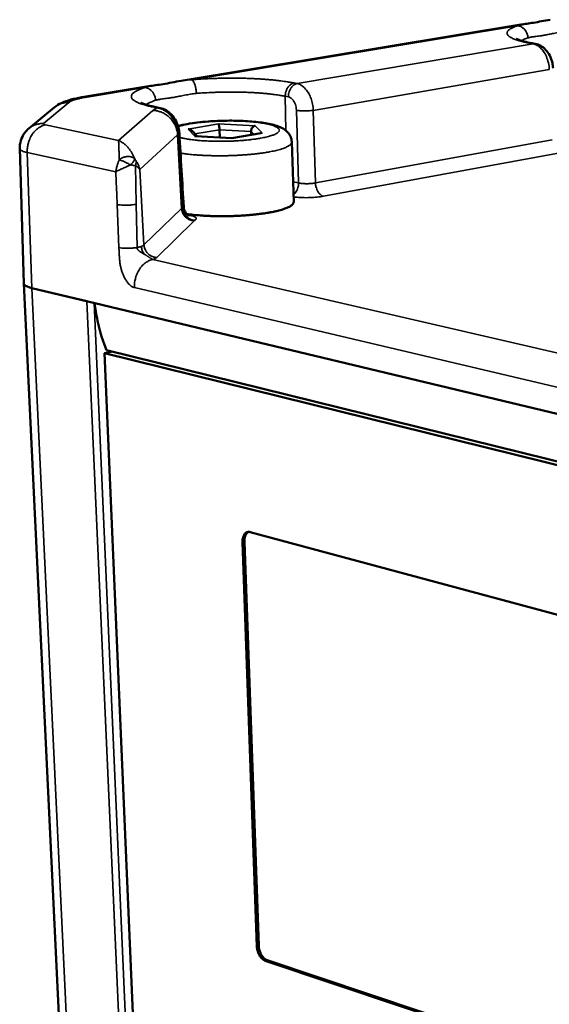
# Model space of a CAD drawing. Header units: millimetres. Extents: x 10 to 634, y 10 to 422.
# Tile 72 of 97: x 460 to 482, y 169 to 210. Entities that reach past the tile are written whole.
import ezdxf

# ---------------------------------------------------------------- set-up
doc = ezdxf.new("R2010")
doc.units = ezdxf.units.MM
doc.header["$LTSCALE"] = 2
doc.layers.add('Visible (ANSI)', color=7, linetype='Continuous', lineweight=50)
doc.layers.add('Visible Narrow (ANSI)', color=7, linetype='Continuous', lineweight=35)

msp = doc.modelspace()

# ---------------------------------------------------------------- linework, layer by layer
at = {"layer": 'Visible (ANSI)'}
for p, q in [((480.735, 210.27), (466.36, 207.888)), ((480.735, 210.27), (480.735, 210.27)), ((481.353, 209.453), (481.218, 209.479)), ((481.353, 209.453), (481.353, 209.453)), ((464.98, 207.659), (462.145, 207.189)), ((464.98, 207.659), (464.98, 207.659)), ((460.984, 206.759), (459.906, 205.868)), ((465.468, 206.736), (465.245, 206.782)), ((467.031, 205.537), (466.825, 205.762)), ((467.979, 205.817), (467.991, 205.487)), ((469.73, 205.676), (468.495, 205.46)), ((469.317, 205.747), (469.322, 205.604)), ((469.73, 205.676), (469.783, 205.679)), ((466.969, 205.541), (466.932, 205.539)), ((468.496, 205.46), (466.969, 205.541)), ((468.496, 205.46), (468.504, 205.456)), ((471.121, 202.759), (471.04, 205.296)), ((459.522, 205.014), (459.694, 199.3)), ((459.694, 199.299), (462.174, 147.439)), ((460.031, 199.109), (462.368, 198.548)), ((462.697, 198.469), (460.031, 199.109)), ((502.438, 188.934), (462.697, 198.469)), ((463.448, 196.415), (463.104, 196.346)), ((463.104, 196.346), (465.154, 149.049)), ((502.772, 186.529), (463.104, 196.346)), ((502.774, 186.704), (463.197, 196.477)), ((469.275, 188.767), (495.447, 181.712)), ((469.564, 171.211), (468.953, 188.343)), ((469.034, 188.361), (469.643, 171.233)), ((469.994, 170.63), (495.506, 162.089)), ((495.427, 162.062), (469.915, 170.608))]:
    msp.add_line(p, q, dxfattribs=at)
at = {"layer": 'Visible (ANSI)', "flags": 128}
for points in [[(466.825, 205.762, 0.031986), (466.796, 205.79, 0.051268), (466.776, 205.804, 0.013042), (466.747, 205.818, 0.013019), (466.717, 205.831, 0.051176), (466.693, 205.838, 0.031957), (466.654, 205.843)], [(467.979, 205.817, 0.009565), (467.977, 205.869, 0.016922), (467.973, 205.898, 0.001592), (467.964, 205.96, 0.007668), (467.962, 205.973, 0.01754), (467.958, 205.991, 0.007812), (467.948, 206.031, 0.046466), (467.944, 206.041, 0.020212), (467.932, 206.063)], [(469.317, 205.747, -0.04125), (469.32, 205.796, -0.062089), (469.328, 205.827, -0.020719), (469.35, 205.876, -0.040656), (469.365, 205.9, -0.044786), (469.383, 205.921, -0.024828), (469.422, 205.954, -0.070326), (469.447, 205.969, -0.045973), (469.49, 205.982)], [(466.597, 202.242, 0.004013), (466.789, 202.218, 0.00807), (466.885, 202.208, 0.000255), (467.176, 202.183, 0.003969), (467.195, 202.181, 0.003383), (467.362, 202.171, 0.003547), (467.522, 202.163, 0.00318), (467.695, 202.157, 0.003277), (467.863, 202.153, 0.003081), (468.038, 202.152, 0.003123), (468.21, 202.152, 0.003073), (468.385, 202.155, 0.003066), (468.559, 202.16, 0.003156), (468.73, 202.167, 0.0031), (468.905, 202.176, 0.003341), (469.07, 202.187, 0.003228), (469.241, 202.2, 0.00365), (469.398, 202.215, 0.003465), (469.563, 202.232, 0.004127), (469.709, 202.25, 0.003841), (469.865, 202.272, 0.004847), (469.998, 202.293, 0.004411), (470.143, 202.318, 0.005948), (470.261, 202.341, 0.005266), (470.393, 202.37, 0.007685), (470.494, 202.395, 0.006577), (470.611, 202.428, 0.010574), (470.693, 202.454, 0.008676), (470.793, 202.489, 0.015722), (470.857, 202.516, 0.012348), (470.937, 202.554, 0.025608), (470.984, 202.582, 0.020333), (471.04, 202.622, 0.044922), (471.067, 202.646, 0.028469), (471.102, 202.69, 0.087079), (471.113, 202.714, 0.050193), (471.121, 202.759)], [(459.694, 199.3, 0.051496), (459.706, 199.264, 0.094099), (459.717, 199.247, 0.03164), (459.753, 199.215, 0.043921), (459.782, 199.197, 0.017), (459.807, 199.185, 0.00526), (459.888, 199.15, 0.028243), (459.944, 199.13, 0.018886), (460.031, 199.109)], [(460.031, 199.109, -0.018886), (459.944, 199.13, -0.028243), (459.888, 199.15, -0.00526), (459.807, 199.185, -0.017), (459.782, 199.197, -0.043921), (459.753, 199.215, -0.03164), (459.717, 199.247, -0.094099), (459.706, 199.264, -0.051496), (459.694, 199.3)], [(463.197, 196.477, -0.009558), (463.076, 196.78, -0.017967), (463.02, 196.944, -0.001364), (462.894, 197.373, -0.009544), (462.878, 197.434, -0.009054), (462.864, 197.495, -0.001223), (462.77, 197.944, -0.016756), (462.738, 198.127, -0.009066), (462.697, 198.469)], [(468.953, 188.343, -0.03292), (468.953, 188.435, -0.048317), (468.964, 188.498, -0.013804), (468.991, 188.591, -0.032992), (469.007, 188.628, -0.049587), (469.037, 188.678, -0.047769), (469.078, 188.722, -0.063459), (469.11, 188.745, -0.037531), (469.17, 188.77, -0.089479), (469.214, 188.777, -0.063624), (469.275, 188.767)], [(469.212, 188.775, 0.042987), (469.161, 188.743, 0.070377), (469.135, 188.717, 0.021766), (469.094, 188.657, 0.041294), (469.077, 188.623, 0.028352), (469.065, 188.59, 0.010776), (469.042, 188.501, 0.043691), (469.034, 188.446, 0.028633), (469.034, 188.361)], [(469.915, 170.608, -0.034682), (469.847, 170.641, -0.059482), (469.811, 170.667, -0.015667), (469.744, 170.733, -0.033197), (469.716, 170.768, -0.024448), (469.672, 170.835, -0.026382), (469.638, 170.901, -0.023034), (469.623, 170.94, -0.007951), (469.586, 171.054, -0.040028), (469.573, 171.112, -0.023787), (469.564, 171.211)], [(469.643, 171.233, 0.023796), (469.652, 171.134, 0.04004), (469.665, 171.076, 0.007956), (469.702, 170.962, 0.023043), (469.717, 170.923, 0.026391), (469.751, 170.857, 0.024457), (469.795, 170.79, 0.033204), (469.823, 170.755, 0.015672), (469.89, 170.689, 0.059488), (469.926, 170.663, 0.034689), (469.994, 170.63)]]:
    msp.add_lwpolyline(points, format="xyb", dxfattribs=at)
at = {"layer": 'Visible (ANSI)'}
for points, knots in [([(480.735, 210.27), (480.91, 210.299), (481.084, 210.317), (481.492, 210.384), (481.731, 210.436), (481.987, 210.478)], [0, 0, 0, 0, 0.0868634, 0.0868634, 0.1771761, 0.1771761, 0.1771761, 0.1771761]), ([(480.548, 209.675), (480.548, 209.675), (480.549, 209.674), (480.563, 209.665), (480.591, 209.65), (480.692, 209.608), (480.779, 209.58), (480.981, 209.527), (481.093, 209.502), (481.218, 209.479)], [0.0898714, 0.0898714, 0.0898714, 0.0898714, 0.1031356, 0.1031356, 0.1492344, 0.1492344, 0.2149337, 0.2149337, 0.2740829, 0.2740829, 0.2740829, 0.2740829]), ([(481.353, 209.453), (481.434, 209.438), (481.513, 209.409), (481.661, 209.326), (481.731, 209.27), (481.859, 209.135), (481.918, 209.052), (482.015, 208.865), (482.053, 208.758), (482.092, 208.578), (482.102, 208.504), (482.105, 208.431)], [0, 0, 0, 0, 0.0266773, 0.0266773, 0.0543538, 0.0543538, 0.0852607, 0.0852607, 0.118552, 0.118552, 0.1404877, 0.1404877, 0.1404877, 0.1404877]), ([(464.98, 207.659), (465.174, 207.691), (465.371, 207.712), (465.823, 207.786), (466.084, 207.842), (466.36, 207.888)], [0, 0, 0, 0, 0.0867739, 0.0867739, 0.1771757, 0.1771757, 0.1771757, 0.1771757]), ([(460.984, 206.759), (461.082, 206.84), (461.184, 206.9), (461.414, 207.009), (461.544, 207.053), (461.825, 207.129), (461.979, 207.161), (462.145, 207.189)], [0, 0, 0, 0, 0.0448755, 0.0448755, 0.1023288, 0.1023288, 0.1608995, 0.1608995, 0.1608995, 0.1608995]), ([(464.673, 206.963), (464.673, 206.963), (464.677, 206.96), (464.704, 206.945), (464.744, 206.925), (464.877, 206.874), (464.987, 206.841), (465.159, 206.801), (465.201, 206.791), (465.245, 206.782)], [0.0888096, 0.0888096, 0.0888096, 0.0888096, 0.1103135, 0.1103135, 0.1602784, 0.1602784, 0.2305915, 0.2305915, 0.2520312, 0.2520312, 0.2520312, 0.2520312]), ([(465.468, 206.736), (465.557, 206.718), (465.643, 206.684), (465.803, 206.589), (465.879, 206.527), (466.022, 206.374), (466.088, 206.278), (466.194, 206.068), (466.235, 205.95), (466.269, 205.775), (466.276, 205.718), (466.28, 205.661)], [0, 0, 0, 0, 0.028032, 0.028032, 0.0574951, 0.0574951, 0.0911145, 0.0911145, 0.125569, 0.125569, 0.1419641, 0.1419641, 0.1419641, 0.1419641]), ([(466.223, 205.97), (466.342, 206.003), (466.472, 206.031), (466.873, 206.104), (467.178, 206.142), (467.757, 206.185), (468.033, 206.197), (468.566, 206.202), (468.83, 206.196), (469.323, 206.168), (469.559, 206.146), (469.985, 206.086), (470.177, 206.048), (470.437, 205.97), (470.524, 205.938), (470.695, 205.853), (470.783, 205.798), (470.908, 205.664), (470.95, 205.605), (471.016, 205.465), (471.037, 205.38), (471.04, 205.296)], [0.1770383, 0.1770383, 0.1770383, 0.1770383, 0.2309294, 0.2309294, 0.3296591, 0.3296591, 0.4097669, 0.4097669, 0.4874288, 0.4874288, 0.5653724, 0.5653724, 0.6462924, 0.6462924, 0.6929406, 0.6929406, 0.7420963, 0.7420963, 0.7696528, 0.7696528, 0.7996396, 0.7996396, 0.7996396, 0.7996396]), ([(459.522, 205.014), (459.519, 205.131), (459.534, 205.249), (459.601, 205.469), (459.652, 205.573), (459.771, 205.741), (459.835, 205.81), (459.906, 205.868)], [0, 0, 0, 0, 0.03306066, 0.03306066, 0.06553478, 0.06553478, 0.09240729, 0.09240729, 0.09240729, 0.09240729]), ([(466.464, 202.549), (466.467, 202.492), (466.481, 202.436), (466.523, 202.337), (466.552, 202.292), (466.596, 202.242), (466.61, 202.229), (466.634, 202.208), (466.645, 202.2), (466.67, 202.182), (466.683, 202.176), (466.694, 202.17), (466.697, 202.169), (466.697, 202.169)], [0, 0, 0, 0, 0.01747677, 0.01747677, 0.03428413, 0.03428413, 0.04158822, 0.04158822, 0.04757259, 0.04757259, 0.05776372, 0.05776372, 0.06451345, 0.06451345, 0.06451345, 0.06451345])]:
    msp.add_open_spline(points, degree=3, knots=knots, dxfattribs=at)
msp.add_open_spline([(466.28, 205.661), (466.341, 204.62), (466.403, 203.583), (466.464, 202.549)], degree=3, dxfattribs=at)
at = {"layer": 'Visible Narrow (ANSI)'}
for p, q in [((480.605, 210.223), (466.807, 207.935)), ((471.27, 207.769), (481.261, 209.454)), ((481.261, 209.454), (481.126, 209.479)), ((481.126, 209.479), (481.218, 209.479)), ((481.261, 209.454), (481.353, 209.453)), ((471.953, 206.637), (481.946, 208.361)), ((471.136, 207.796), (471.27, 207.769)), ((464.82, 207.605), (462.289, 207.185)), ((461.602, 206.971), (460.533, 206.083)), ((462.289, 207.185), (462.145, 207.189)), ((470.766, 207.231), (470.899, 207.204)), ((470.766, 207.231), (470.793, 205.778)), ((463.707, 205.358), (465.154, 206.635)), ((465.355, 206.738), (465.132, 206.784)), ((465.132, 206.784), (465.245, 206.782)), ((465.355, 206.738), (465.468, 206.736)), ((471.238, 206.638), (471.329, 203.561)), ((471.953, 206.637), (472.042, 203.561)), ((460.615, 206.018), (463.707, 205.358)), ((466.654, 205.843), (467.932, 206.063)), ((466.932, 205.539), (466.654, 205.843)), ((466.939, 205.637), (467.979, 205.817)), ((467.932, 206.063), (469.49, 205.982)), ((467.979, 205.817), (469.317, 205.747)), ((469.783, 205.679), (468.504, 205.456)), ((469.317, 205.747), (469.435, 205.624)), ((469.49, 205.982), (469.783, 205.679)), ((464.6, 204.126), (466.207, 205.596)), ((466.207, 205.596), (466.247, 205.624)), ((466.207, 205.596), (466.377, 202.477)), ((468.504, 205.456), (466.932, 205.539)), ((472.042, 203.561), (482.07, 205.387)), ((459.839, 204.85), (463.588, 204.031)), ((460.031, 199.109), (459.839, 204.85)), ((472.386, 202.995), (482.409, 204.839)), ((464.452, 202.657), (464.416, 204.295)), ((464.781, 200.933), (464.6, 204.126)), ((471.094, 203.611), (471.329, 203.561)), ((463.721, 200.82), (463.647, 202.645)), ((464.487, 200.824), (464.452, 202.657)), ((464.781, 200.933), (466.377, 202.477)), ((466.377, 202.477), (466.426, 202.509)), ((465.319, 200.406), (466.901, 201.962)), ((466.761, 202.182), (466.631, 202.211)), ((466.761, 202.182), (466.678, 202.178)), ((466.901, 201.962), (466.922, 201.977)), ((465.152, 200.314), (500.86, 192.068)), ((460.031, 199.109), (462.466, 147.693)), ((464.374, 199.128), (500.242, 190.663)), ((462.368, 198.548), (464.565, 148.847)), ((462.667, 198.476), (464.836, 148.94)), ((468.953, 188.343), (469.034, 188.361)), ((469.564, 171.211), (469.643, 171.233)), ((469.915, 170.608), (469.994, 170.63))]:
    msp.add_line(p, q, dxfattribs=at)
at = {"layer": 'Visible Narrow (ANSI)', "flags": 128}
for points in [[(481.126, 209.479, -0.006532), (480.97, 209.509, -0.011602), (480.882, 209.53, -0.000664), (480.691, 209.579, -0.006257), (480.671, 209.584, -0.010064), (480.59, 209.609, -0.0083), (480.494, 209.643, -0.014827), (480.43, 209.668, -0.011771), (480.353, 209.704, -0.023668), (480.305, 209.73, -0.01882), (480.249, 209.768, -0.040434), (480.216, 209.797, -0.036781), (480.184, 209.834, -0.065782), (480.166, 209.866, -0.068136), (480.158, 209.9, -0.074095), (480.16, 209.934, -0.072231), (480.172, 209.967, -0.045456), (480.195, 210.003, -0.04745), (480.224, 210.033, -0.022393), (480.272, 210.072, -0.027614), (480.314, 210.099, -0.013259), (480.338, 210.111, -0.003048), (480.442, 210.162, -0.022942), (480.503, 210.188, -0.014299), (480.605, 210.223)], [(480.605, 210.223, -0.039126), (480.687, 210.208, -0.061907), (480.735, 210.188, -0.018482), (480.818, 210.139, -0.038581), (480.854, 210.11, -0.034085), (480.907, 210.056, -0.034962), (480.95, 209.997, -0.032558), (480.972, 209.957, -0.013791), (481.014, 209.858, -0.052049), (481.03, 209.801, -0.032892), (481.039, 209.708)], [(480.767, 209.586, -0.013656), (480.824, 209.618, -0.013656), (480.884, 209.648, -0.017194), (480.96, 209.68, -0.017194), (481.039, 209.708)], [(466.807, 207.935, -0.002433), (467.059, 207.954, -0.004832), (467.186, 207.962, -0.000094), (467.56, 207.982, -0.00242), (467.575, 207.983, -0.002314), (467.773, 207.99, -0.002338), (467.969, 207.996, -0.002306), (468.168, 208, -0.002305), (468.366, 208.002, -0.002344), (468.562, 208.002, -0.002318), (468.76, 208.001, -0.002431), (468.952, 207.998, -0.002378), (469.148, 207.992, -0.002574), (469.334, 207.985, -0.002489), (469.526, 207.976, -0.002785), (469.704, 207.966, -0.002661), (469.891, 207.953, -0.003086), (470.059, 207.94, -0.002909), (470.237, 207.924, -0.003509), (470.394, 207.907, -0.003259), (470.562, 207.887, -0.004106), (470.581, 207.885, -0.000272), (470.863, 207.844, -0.008444), (470.953, 207.83, -0.00416), (471.136, 207.796)], [(466.807, 207.935, -0.032594), (466.839, 207.911, -0.062782), (466.853, 207.896, -0.01504), (466.883, 207.851, -0.029524), (466.896, 207.827, -0.014524), (466.92, 207.774, -0.018367), (466.935, 207.731, -0.011531), (466.954, 207.669, -0.013325), (466.967, 207.615, -0.010382), (466.971, 207.596, -0.001824), (466.99, 207.486, -0.019645), (466.996, 207.439, -0.010832), (467.001, 207.353)], [(471.136, 207.796, 0.040951), (471.061, 207.774, 0.065736), (471.018, 207.752, 0.020103), (470.946, 207.695, 0.039924), (470.914, 207.663, 0.031799), (470.868, 207.602, 0.033502), (470.832, 207.538, 0.028839), (470.815, 207.497, 0.011374), (470.781, 207.39, 0.046961), (470.769, 207.329, 0.029337), (470.766, 207.231)], [(471.27, 207.769, 0.040946), (471.195, 207.748, 0.065736), (471.152, 207.725, 0.0201), (471.081, 207.669, 0.039918), (471.048, 207.636, 0.031784), (471.002, 207.575, 0.033489), (470.966, 207.512, 0.028824), (470.949, 207.47, 0.011364), (470.915, 207.363, 0.046942), (470.903, 207.303, 0.029323), (470.899, 207.204)], [(465.132, 206.784, -0.007873), (464.978, 206.817, -0.01374), (464.891, 206.84, -0.000957), (464.71, 206.893, -0.007494), (464.686, 206.9, -0.012622), (464.611, 206.927, -0.010247), (464.519, 206.965, -0.019242), (464.461, 206.993, -0.015276), (464.39, 207.033, -0.031571), (464.348, 207.063, -0.02671), (464.302, 207.103, -0.052701), (464.274, 207.137, -0.052262), (464.254, 207.176, -0.072389), (464.246, 207.212, -0.073098), (464.248, 207.249, -0.059166), (464.261, 207.288, -0.058493), (464.283, 207.323, -0.031141), (464.321, 207.364, -0.035696), (464.359, 207.396, -0.017036), (464.422, 207.438, -0.021475), (464.475, 207.468, -0.011099), (464.499, 207.48, -0.002137), (464.629, 207.538, -0.019685), (464.7, 207.566, -0.011881), (464.82, 207.605)], [(464.82, 207.605, -0.033153), (464.89, 207.593, -0.054331), (464.932, 207.578, -0.013797), (465.007, 207.538, -0.032799), (465.038, 207.518, -0.028586), (465.087, 207.476, -0.029568), (465.13, 207.43, -0.026739), (465.171, 207.377, -0.027328), (465.204, 207.32, -0.026145), (465.219, 207.288, -0.009294), (465.253, 207.195, -0.04373), (465.266, 207.147, -0.026411), (465.275, 207.064)], [(467.001, 207.353, -0.00267), (467.24, 207.372, -0.005296), (467.361, 207.379, -0.000113), (467.716, 207.398, -0.002653), (467.731, 207.398, -0.002542), (467.919, 207.405, -0.002565), (468.106, 207.41, -0.002549), (468.294, 207.412, -0.002538), (468.482, 207.413, -0.002617), (468.667, 207.412, -0.002572), (468.855, 207.409, -0.002752), (469.034, 207.404, -0.002669), (469.219, 207.397, -0.002968), (469.39, 207.389, -0.002839), (469.57, 207.378, -0.00329), (469.732, 207.366, -0.003098), (469.904, 207.351, -0.003757), (470.055, 207.336, -0.003476), (470.217, 207.318, -0.004436), (470.237, 207.315, -0.000319), (470.506, 207.278, -0.009148), (470.592, 207.264, -0.004501), (470.766, 207.231)], [(461.602, 206.971, 0.022091), (461.496, 206.968, 0.037416), (461.434, 206.96, 0.006561), (461.308, 206.931, 0.022137), (461.272, 206.92, 0.022561), (461.236, 206.906, 0.006808), (461.12, 206.852, 0.038332), (461.067, 206.822, 0.022529), (460.984, 206.759)], [(462.289, 207.185, 0.006648), (462.165, 207.164, 0.011787), (462.095, 207.149, 0.000697), (461.943, 207.113, 0.006291), (461.926, 207.108, 0.010567), (461.864, 207.09, 0.008413), (461.786, 207.065, 0.016405), (461.761, 207.055, 0.004725), (461.677, 207.019, 0.036214), (461.651, 207.005, 0.017622), (461.602, 206.971)], [(464.873, 206.878, -0.015034), (464.939, 206.923, -0.030398), (464.973, 206.942, -0.003396), (465.027, 206.967, -0.00227), (465.108, 207.004, -0.020222), (465.17, 207.029, -0.012262), (465.275, 207.064)], [(465.154, 206.635, -0.016264), (465.186, 206.66, -0.032649), (465.203, 206.67, -0.003956), (465.23, 206.684, -0.002641), (465.27, 206.705, -0.021716), (465.302, 206.719, -0.013274), (465.355, 206.738)], [(465.154, 206.635, -0.024001), (465.278, 206.626, -0.040637), (465.35, 206.611, -0.00768), (465.495, 206.567, -0.023958), (465.541, 206.55, -0.023214), (465.632, 206.505, -0.023405), (465.718, 206.452, -0.022871), (465.8, 206.391, -0.022993), (465.876, 206.323, -0.022728), (465.946, 206.247, -0.022767), (466.008, 206.166, -0.022797), (466.063, 206.08, -0.022749), (466.11, 205.988, -0.02307), (466.128, 205.943, -0.007191), (466.177, 205.796, -0.039281), (466.194, 205.723, -0.023124), (466.207, 205.596)], [(471.953, 206.637, -0.006067), (471.879, 206.628, -0.012313), (471.842, 206.624, -0.000607), (471.728, 206.617, -0.00586), (471.716, 206.616, -0.005057), (471.649, 206.614, -0.005144), (471.584, 206.614, -0.005491), (471.521, 206.614, -0.005099), (471.454, 206.616, -0.0068), (471.441, 206.617, -0.000834), (471.336, 206.625, -0.014713), (471.304, 206.628, -0.00709), (471.238, 206.638)], [(466.29, 205.49, 0.0067), (466.417, 205.459, 0.013754), (466.479, 205.446, 0.000711), (466.68, 205.411, 0.00653), (466.702, 205.408, 0.004627), (466.834, 205.39, 0.005164), (466.952, 205.376, 0.003976), (467.095, 205.362, 0.004312), (467.227, 205.352, 0.003563), (467.378, 205.342, 0.003771), (467.52, 205.335, 0.003318), (467.676, 205.329, 0.003436), (467.826, 205.326, 0.003204), (467.984, 205.324, 0.003253), (468.14, 205.325, 0.003206), (468.297, 205.328, 0.003191), (468.455, 205.332, 0.003323), (468.609, 205.339, 0.003244), (468.766, 205.348, 0.003573), (468.912, 205.358, 0.003417), (469.066, 205.371, 0.003997), (469.203, 205.384, 0.003736), (469.349, 205.401, 0.004668), (469.475, 205.417, 0.00425), (469.612, 205.438, 0.00573), (469.723, 205.456, 0.005054), (469.848, 205.481, 0.007461), (469.942, 205.501, 0.006319), (470.053, 205.529, 0.01045), (470.13, 205.55, 0.008395), (470.224, 205.581, 0.016058), (470.282, 205.603, 0.012171), (470.357, 205.636, 0.027654), (470.4, 205.659, 0.021603), (470.451, 205.694, 0.052386), (470.48, 205.721, 0.053144), (470.502, 205.753, 0.088263), (470.513, 205.782, 0.092929), (470.512, 205.812, 0.076898), (470.5, 205.842, 0.070257), (470.479, 205.869, 0.032506), (470.44, 205.902, 0.037417), (470.404, 205.925, 0.015383), (470.339, 205.957, 0.020564), (470.289, 205.978, 0.009871), (470.203, 206.007, 0.012691), (470.136, 206.026, 0.007163), (470.033, 206.051, 0.008685), (469.947, 206.07, 0.005569), (469.83, 206.091, 0.006448), (469.727, 206.107, 0.004572), (469.597, 206.125, 0.005107), (469.48, 206.139, 0.003931), (469.34, 206.152, 0.004267), (469.21, 206.163, 0.003522), (469.061, 206.173, 0.003731), (468.921, 206.18, 0.003277), (468.768, 206.186, 0.003398), (468.62, 206.189, 0.00316), (468.465, 206.191, 0.003211), (468.311, 206.19, 0.003154), (468.157, 206.188, 0.003144), (468.001, 206.184, 0.00326), (467.85, 206.178, 0.003186), (467.695, 206.17, 0.003491), (467.549, 206.16, 0.003343), (467.397, 206.148, 0.003885), (467.261, 206.135, 0.003638), (467.115, 206.119, 0.004508), (466.99, 206.103, 0.004115), (466.853, 206.083, 0.005489), (466.741, 206.065, 0.004857), (466.615, 206.041, 0.007072), (466.593, 206.037, 0.000834), (466.406, 205.995, 0.014959), (466.349, 205.98, 0.00728), (466.231, 205.943)], [(460.615, 206.018, 0.030779), (460.5, 205.99, 0.051245), (460.435, 205.962, 0.012026), (460.312, 205.889, 0.030541), (460.266, 205.857, 0.026006), (460.185, 205.785, 0.027167), (460.116, 205.708, 0.023498), (460.049, 205.617, 0.024416), (459.994, 205.524, 0.021948), (459.943, 205.419, 0.022517), (459.904, 205.312, 0.021311), (459.89, 205.26, 0.006376), (459.851, 205.084, 0.036669), (459.84, 204.998, 0.021506), (459.839, 204.85)], [(460.533, 206.083, 0.022091), (460.426, 206.081, 0.037408), (460.363, 206.072, 0.006561), (460.235, 206.042, 0.022137), (460.198, 206.031, 0.022583), (460.162, 206.017, 0.00682), (460.045, 205.963, 0.038372), (459.991, 205.932, 0.022552), (459.906, 205.868)], [(460.533, 206.083, 0.129902), (460.523, 206.069, 0.221478), (460.524, 206.059, 0.102979), (460.529, 206.053, 0.032438), (460.552, 206.037, 0.062844), (460.582, 206.024, 0.061922), (460.615, 206.018)], [(463.707, 205.358, 0.000278), (463.709, 205.316, 0.00066), (463.709, 205.298, 0.000001), (463.712, 205.217, 0.000258), (463.712, 205.217, 0.000127), (463.714, 205.159, 0.000163), (463.716, 205.114, 0.000098), (463.718, 205.049, 0.000116), (463.721, 204.993, 0.00008), (463.723, 204.921, 0.00009), (463.726, 204.857), (463.732, 204.708, 0.000138), (463.734, 204.654, 0.000071), (463.738, 204.55)], [(463.707, 205.358, -0.018882), (463.781, 205.327, -0.034283), (463.82, 205.306, -0.004992), (463.909, 205.247, -0.018688), (463.932, 205.231, -0.015261), (463.989, 205.183, -0.016219), (464.039, 205.135, -0.013636), (464.093, 205.078, -0.014354), (464.141, 205.02, -0.012513), (464.189, 204.955, -0.013013), (464.233, 204.89, -0.011804), (464.246, 204.868, -0.002085), (464.315, 204.746, -0.021478), (464.342, 204.692, -0.011895), (464.385, 204.592)], [(466.247, 205.624, 0.082461), (466.261, 205.631, 0.082461), (466.272, 205.642, 0.052175), (466.277, 205.651, 0.052175), (466.28, 205.661)], [(466.329, 204.824, 0.004157), (466.507, 204.798, 0.008407), (466.595, 204.787, 0.000274), (466.868, 204.759, 0.004106), (466.886, 204.757, 0.003383), (467.046, 204.744, 0.003588), (467.197, 204.735, 0.003114), (467.364, 204.726, 0.003245), (467.524, 204.72, 0.002954), (467.695, 204.715, 0.003029), (467.861, 204.713, 0.002885), (468.034, 204.712, 0.002912), (468.204, 204.714, 0.002898), (468.376, 204.717, 0.002881), (468.548, 204.723, 0.002995), (468.715, 204.73, 0.002932), (468.886, 204.74, 0.003187), (469.048, 204.751, 0.003071), (469.215, 204.764, 0.003498), (469.368, 204.778, 0.003313), (469.529, 204.796, 0.003972), (469.67, 204.813, 0.003689), (469.823, 204.834, 0.004683), (469.952, 204.854, 0.004252), (470.093, 204.878, 0.005766), (470.207, 204.901, 0.005095), (470.335, 204.928, 0.007476), (470.433, 204.952, 0.006384), (470.546, 204.983, 0.010325), (470.626, 205.008, 0.008445), (470.722, 205.041, 0.015424), (470.784, 205.066, 0.012049), (470.861, 205.103, 0.025304), (470.907, 205.129, 0.019938), (470.962, 205.166, 0.044941), (470.987, 205.189, 0.028876), (471.021, 205.231, 0.088009), (471.032, 205.253, 0.050488), (471.04, 205.296)], [(459.522, 205.014, 0.051208), (459.533, 204.983, 0.096198), (459.544, 204.969, 0.032318), (459.577, 204.942, 0.042807), (459.605, 204.925, 0.015417), (459.628, 204.915, 0.004683), (459.704, 204.885, 0.026484), (459.757, 204.868, 0.017629), (459.839, 204.85)], [(464.385, 204.592, 0.034998), (464.336, 204.629, 0.058882), (464.303, 204.645, 0.015641), (464.232, 204.668, 0.033872), (464.198, 204.676, 0.026205), (464.137, 204.681, 0.027895), (464.078, 204.681, 0.024402), (464.015, 204.673, 0.024925), (463.955, 204.66, 0.025136), (463.923, 204.649, 0.00912), (463.838, 204.615, 0.043794), (463.799, 204.594, 0.025764), (463.738, 204.55)], [(463.738, 204.55, -0.003017), (463.791, 204.528, -0.006528), (463.816, 204.518, -0.000158), (463.904, 204.479, -0.00288), (463.909, 204.477, -0.002091), (463.962, 204.452, -0.002277), (464.011, 204.429, -0.002111), (464.015, 204.427, -0.000081), (464.115, 204.378, -0.004418), (464.147, 204.362, -0.002194), (464.212, 204.328)], [(464.212, 204.328, 0.015885), (464.257, 204.371, 0.026279), (464.282, 204.4, 0.003766), (464.325, 204.456, 0.014835), (464.336, 204.47, 0.02563), (464.347, 204.489, 0.01068), (464.371, 204.536, 0.052003), (464.378, 204.555, 0.027404), (464.385, 204.592)], [(464.416, 204.295, 0.038332), (464.436, 204.344, 0.038332), (464.449, 204.395, 0.034492), (464.453, 204.443, 0.034492), (464.451, 204.49)], [(471.329, 203.561, -0.026829), (471.326, 203.471, -0.043875), (471.316, 203.416, -0.009648), (471.286, 203.314, -0.026406), (471.273, 203.278, -0.029667), (471.254, 203.242, -0.012014), (471.202, 203.158, -0.050765), (471.172, 203.12, -0.030279), (471.111, 203.065)], [(472.042, 203.561, -0.008289), (471.968, 203.548, -0.016509), (471.931, 203.543, -0.00111), (471.821, 203.533, -0.008012), (471.806, 203.532, -0.006943), (471.739, 203.529, -0.007058), (471.674, 203.528, -0.007521), (471.612, 203.529, -0.007006), (471.545, 203.532, -0.00926), (471.528, 203.533, -0.001507), (471.427, 203.543, -0.019572), (471.394, 203.548, -0.009644), (471.329, 203.561)], [(472.386, 202.995, -0.039544), (472.32, 203.019, -0.066197), (472.285, 203.041, -0.019385), (472.221, 203.098, -0.037805), (472.191, 203.131, -0.026744), (472.148, 203.194, -0.029225), (472.115, 203.255, -0.023747), (472.1, 203.293, -0.008335), (472.064, 203.403, -0.040341), (472.051, 203.462, -0.024489), (472.042, 203.561)], [(463.647, 202.645, 0.007469), (463.71, 202.635, 0.01549), (463.74, 202.632, 0.000917), (463.841, 202.624, 0.007171), (463.853, 202.623, 0.005217), (463.919, 202.62, 0.005704), (463.979, 202.619, 0.005073), (464.045, 202.62, 0.005124), (464.109, 202.621, 0.005486), (464.171, 202.624, 0.005128), (464.237, 202.628, 0.006669), (464.249, 202.63, 0.000785), (464.353, 202.641, 0.01423), (464.386, 202.645, 0.006918), (464.452, 202.657)], [(466.901, 201.962, -0.03152), (466.82, 201.97, -0.050971), (466.771, 201.982, -0.012578), (466.682, 202.018, -0.031394), (466.648, 202.035, -0.030464), (466.592, 202.073, -0.030632), (466.541, 202.117, -0.030301), (466.496, 202.168, -0.030297), (466.457, 202.223, -0.03063), (466.439, 202.257, -0.012057), (466.401, 202.346, -0.049807), (466.387, 202.395, -0.030757), (466.377, 202.477)], [(466.464, 202.549, -0.053996), (466.46, 202.538, -0.053996), (466.455, 202.529, -0.087064), (466.442, 202.516, -0.087064), (466.426, 202.509)], [(466.426, 202.509, 0.028764), (466.435, 202.427, 0.047108), (466.449, 202.378, 0.010761), (466.486, 202.286, 0.028565), (466.502, 202.253, 0.028793), (466.539, 202.197, 0.028572), (466.582, 202.145, 0.029925), (466.63, 202.099, 0.029424), (466.684, 202.059, 0.031712), (466.716, 202.04, 0.012887), (466.799, 202.002, 0.052007), (466.845, 201.987, 0.031928), (466.922, 201.977)], [(464.487, 200.824, 0.010464), (464.538, 200.835, 0.010464), (464.589, 200.847, 0.008803), (464.631, 200.86, 0.008803), (464.673, 200.874)], [(464.673, 200.874, 0.028464), (464.706, 200.886, 0.028464), (464.738, 200.903, 0.021041), (464.76, 200.917, 0.021041), (464.781, 200.933)], [(464.787, 200.545, -0.03418), (464.742, 200.621, -0.03418), (464.707, 200.702, -0.033989), (464.685, 200.787, -0.033989), (464.673, 200.874)], [(465.319, 200.406, -0.031427), (465.236, 200.413, -0.050858), (465.186, 200.426, -0.012517), (465.095, 200.463, -0.031296), (465.06, 200.481, -0.030367), (465.002, 200.519, -0.030531), (464.95, 200.565, -0.03023), (464.904, 200.616, -0.030215), (464.863, 200.673, -0.0306), (464.845, 200.708, -0.012042), (464.806, 200.799, -0.049796), (464.791, 200.849, -0.030733), (464.781, 200.933)], [(465.152, 200.314, 0.030289), (465.038, 200.283, 0.050717), (464.973, 200.254, 0.011717), (464.85, 200.179, 0.03001), (464.804, 200.146, 0.025334), (464.724, 200.072, 0.026526), (464.655, 199.994, 0.022896), (464.587, 199.901, 0.023799), (464.531, 199.807, 0.021464), (464.481, 199.7, 0.021988), (464.441, 199.592, 0.020965), (464.426, 199.54, 0.006201), (464.387, 199.362, 0.036247), (464.376, 199.276, 0.02117), (464.374, 199.128)], [(465.152, 200.314, 0.028208), (465.204, 200.333, 0.028208), (465.253, 200.359, 0.020788), (465.287, 200.381, 0.020788), (465.319, 200.406)]]:
    msp.add_lwpolyline(points, format="xyb", dxfattribs=at)
at = {"layer": 'Visible Narrow (ANSI)'}
for points, knots in [([(480.605, 210.223), (480.614, 210.23), (480.625, 210.237), (480.637, 210.242), (480.649, 210.248), (480.662, 210.253), (480.678, 210.258), (480.693, 210.262), (480.711, 210.266), (480.731, 210.27), (480.732, 210.27), (480.734, 210.27), (480.735, 210.27)], [0, 0, 0, 0, 0.0833333, 0.0833333, 0.0833333, 0.1666667, 0.1666667, 0.1666667, 0.25, 0.25, 0.25, 0.2554831, 0.2554831, 0.2554831, 0.2554831]), ([(481.039, 209.708), (481.054, 209.713), (481.07, 209.717), (481.088, 209.722), (481.105, 209.726), (481.124, 209.731), (481.144, 209.735), (481.165, 209.739), (481.187, 209.743), (481.211, 209.746), (481.235, 209.75), (481.261, 209.754), (481.289, 209.757), (481.317, 209.761), (481.347, 209.765), (481.38, 209.769), (481.413, 209.773), (481.448, 209.777), (481.487, 209.782), (481.526, 209.787), (481.567, 209.793), (481.613, 209.8), (481.658, 209.807), (481.708, 209.815), (481.761, 209.825), (481.815, 209.834), (481.873, 209.845), (481.936, 209.858), (481.999, 209.87), (482.068, 209.884), (482.142, 209.899), (482.215, 209.914), (482.293, 209.928), (482.371, 209.941), (482.448, 209.953), (482.526, 209.964), (482.605, 209.97)], [0, 0, 0, 0, 0.0833333, 0.0833333, 0.0833333, 0.1666667, 0.1666667, 0.1666667, 0.25, 0.25, 0.25, 0.3333333, 0.3333333, 0.3333333, 0.4166667, 0.4166667, 0.4166667, 0.5, 0.5, 0.5, 0.5833333, 0.5833333, 0.5833333, 0.6666667, 0.6666667, 0.6666667, 0.75, 0.75, 0.75, 0.8333333, 0.8333333, 0.8333333, 0.9166667, 0.9166667, 0.9166667, 1, 1, 1, 1]), ([(481.946, 208.361), (481.943, 208.458), (481.93, 208.555), (481.908, 208.649), (481.887, 208.742), (481.857, 208.832), (481.821, 208.914), (481.786, 208.995), (481.745, 209.068), (481.702, 209.129), (481.66, 209.19), (481.617, 209.24), (481.573, 209.282), (481.528, 209.325), (481.482, 209.361), (481.43, 209.39), (481.378, 209.42), (481.321, 209.443), (481.261, 209.454)], [0, 0, 0, 0, 0.166667, 0.166667, 0.166667, 0.333333, 0.333333, 0.333333, 0.5, 0.5, 0.5, 0.666667, 0.666667, 0.666667, 0.833333, 0.833333, 0.833333, 1, 1, 1, 1]), ([(466.36, 207.888), (466.392, 207.893), (466.425, 207.898), (466.458, 207.903), (466.572, 207.919), (466.687, 207.931), (466.807, 207.935)], [0.8924715, 0.8924715, 0.8924715, 0.8924715, 0.9166667, 0.9166667, 0.9166667, 1, 1, 1, 1]), ([(471.27, 207.769), (471.333, 207.756), (471.396, 207.73), (471.456, 207.691), (471.517, 207.652), (471.574, 207.601), (471.626, 207.541), (471.678, 207.481), (471.724, 207.413), (471.762, 207.344), (471.801, 207.275), (471.832, 207.205), (471.858, 207.133), (471.884, 207.061), (471.905, 206.986), (471.922, 206.904), (471.938, 206.821), (471.95, 206.731), (471.953, 206.637)], [0, 0, 0, 0, 0.1666667, 0.1666667, 0.1666667, 0.3333333, 0.3333333, 0.3333333, 0.5, 0.5, 0.5, 0.6666667, 0.6666667, 0.6666667, 0.8333333, 0.8333333, 0.8333333, 1, 1, 1, 1]), ([(464.82, 207.605), (464.831, 207.613), (464.845, 207.62), (464.86, 207.627), (464.875, 207.633), (464.892, 207.639), (464.911, 207.644), (464.93, 207.649), (464.951, 207.654), (464.975, 207.658), (464.977, 207.658), (464.978, 207.659), (464.98, 207.659)], [0, 0, 0, 0, 0.0833333, 0.0833333, 0.0833333, 0.1666667, 0.1666667, 0.1666667, 0.25, 0.25, 0.25, 0.2554831, 0.2554831, 0.2554831, 0.2554831]), ([(465.275, 207.064), (465.292, 207.069), (465.31, 207.074), (465.331, 207.079), (465.351, 207.085), (465.372, 207.089), (465.395, 207.094), (465.419, 207.098), (465.444, 207.103), (465.471, 207.107), (465.498, 207.111), (465.528, 207.116), (465.559, 207.12), (465.591, 207.124), (465.625, 207.128), (465.662, 207.133), (465.699, 207.138), (465.738, 207.143), (465.782, 207.148), (465.825, 207.154), (465.871, 207.161), (465.922, 207.168), (465.972, 207.176), (466.027, 207.185), (466.085, 207.195), (466.144, 207.206), (466.208, 207.218), (466.277, 207.231), (466.346, 207.245), (466.421, 207.26), (466.501, 207.276), (466.58, 207.292), (466.665, 207.308), (466.749, 207.321), (466.833, 207.335), (466.916, 207.346), (467.001, 207.353)], [0, 0, 0, 0, 0.0833333, 0.0833333, 0.0833333, 0.1666667, 0.1666667, 0.1666667, 0.25, 0.25, 0.25, 0.3333333, 0.3333333, 0.3333333, 0.4166667, 0.4166667, 0.4166667, 0.5, 0.5, 0.5, 0.5833333, 0.5833333, 0.5833333, 0.6666667, 0.6666667, 0.6666667, 0.75, 0.75, 0.75, 0.8333333, 0.8333333, 0.8333333, 0.9166667, 0.9166667, 0.9166667, 1, 1, 1, 1]), ([(470.899, 207.204), (470.932, 207.198), (470.963, 207.185), (470.993, 207.165), (471.022, 207.146), (471.051, 207.12), (471.077, 207.09), (471.103, 207.06), (471.126, 207.026), (471.145, 206.991), (471.164, 206.957), (471.179, 206.922), (471.192, 206.886), (471.204, 206.85), (471.215, 206.812), (471.223, 206.771), (471.231, 206.73), (471.236, 206.685), (471.238, 206.638)], [0, 0, 0, 0, 0.166667, 0.166667, 0.166667, 0.333333, 0.333333, 0.333333, 0.5, 0.5, 0.5, 0.666667, 0.666667, 0.666667, 0.833333, 0.833333, 0.833333, 1, 1, 1, 1]), ([(466.247, 205.624), (466.242, 205.709), (466.228, 205.794), (466.206, 205.877), (466.183, 205.961), (466.152, 206.042), (466.114, 206.118), (466.077, 206.193), (466.033, 206.263), (465.987, 206.325), (465.941, 206.386), (465.893, 206.44), (465.844, 206.486), (465.839, 206.49), (465.834, 206.494), (465.83, 206.498), (465.786, 206.539), (465.741, 206.573), (465.695, 206.604), (465.644, 206.637), (465.592, 206.665), (465.535, 206.689), (465.479, 206.712), (465.418, 206.729), (465.355, 206.738)], [0.0000004, 0.0000004, 0.0000004, 0.0000004, 0.1428571, 0.1428571, 0.1428571, 0.2857143, 0.2857143, 0.2857143, 0.4285714, 0.4285714, 0.4285714, 0.5714286, 0.5714286, 0.5714286, 0.5849996, 0.5849996, 0.5849996, 0.7142857, 0.7142857, 0.7142857, 0.8571429, 0.8571429, 0.8571429, 0.9999998, 0.9999998, 0.9999998, 0.9999998]), ([(466.426, 202.509), (466.406, 202.853), (466.386, 203.197), (466.366, 203.542), (466.347, 203.887), (466.327, 204.233), (466.307, 204.58), (466.287, 204.927), (466.267, 205.275), (466.247, 205.624)], [0, 0, 0, 0, 0.3333333, 0.3333333, 0.3333333, 0.6666667, 0.6666667, 0.6666667, 1, 1, 1, 1]), ([(464.451, 204.49), (464.447, 204.496), (464.443, 204.503), (464.438, 204.51), (464.434, 204.517), (464.429, 204.525), (464.423, 204.533), (464.418, 204.542), (464.412, 204.551), (464.406, 204.561), (464.399, 204.57), (464.392, 204.581), (464.385, 204.592)], [0.0000006, 0.0000006, 0.0000006, 0.0000006, 0.25, 0.25, 0.25, 0.5, 0.5, 0.5, 0.75, 0.75, 0.75, 1, 1, 1, 1]), ([(464.6, 204.126), (464.592, 204.166), (464.582, 204.207), (464.568, 204.247), (464.554, 204.288), (464.538, 204.329), (464.518, 204.369), (464.499, 204.41), (464.476, 204.45), (464.451, 204.49)], [0, 0, 0, 0, 0.333333, 0.333333, 0.333333, 0.666667, 0.666667, 0.666667, 1, 1, 1, 1]), ([(464.212, 204.328), (464.207, 204.325), (464.201, 204.323), (464.195, 204.32), (464.15, 204.298), (464.102, 204.276), (464.054, 204.254), (463.999, 204.229), (463.943, 204.204), (463.887, 204.179), (463.831, 204.154), (463.776, 204.129), (463.725, 204.104), (463.674, 204.08), (463.627, 204.055), (463.588, 204.031)], [0.0000063, 0.0000063, 0.0000063, 0.0000063, 0.0291795, 0.0291795, 0.0291795, 0.25, 0.25, 0.25, 0.5, 0.5, 0.5, 0.75, 0.75, 0.75, 1, 1, 1, 1]), ([(463.647, 202.645), (463.637, 202.874), (463.627, 203.104), (463.618, 203.335), (463.608, 203.566), (463.598, 203.798), (463.588, 204.031)], [0, 0, 0, 0, 0.5, 0.5, 0.5, 1, 1, 1, 1]), ([(464.416, 204.295), (464.404, 204.296), (464.391, 204.297), (464.376, 204.299), (464.362, 204.301), (464.347, 204.303), (464.33, 204.306), (464.313, 204.309), (464.295, 204.312), (464.276, 204.316), (464.263, 204.318), (464.249, 204.321), (464.235, 204.324), (464.228, 204.325), (464.22, 204.327), (464.212, 204.328)], [0.0000005, 0.0000005, 0.0000005, 0.0000005, 0.25, 0.25, 0.25, 0.5, 0.5, 0.5, 0.75, 0.75, 0.75, 0.9154868, 0.9154868, 0.9154868, 1, 1, 1, 1]), ([(464.6, 204.126), (464.589, 204.145), (464.575, 204.164), (464.558, 204.182), (464.541, 204.201), (464.52, 204.22), (464.497, 204.239), (464.473, 204.257), (464.446, 204.276), (464.416, 204.295)], [0, 0, 0, 0, 0.333333, 0.333333, 0.333333, 0.666667, 0.666667, 0.666667, 1, 1, 1, 1]), ([(471.114, 202.969), (471.141, 202.966), (471.255, 202.952), (471.488, 202.936), (471.808, 202.936), (472.124, 202.956), (472.303, 202.98), (472.386, 202.995)], [0.1350926, 0.1350926, 0.1350926, 0.1350926, 0.2, 0.4, 0.6, 0.8, 1, 1, 1, 1]), ([(466.761, 202.182), (466.822, 202.169), (466.87, 202.154), (466.907, 202.138), (466.945, 202.122), (466.971, 202.105), (466.986, 202.087), (467, 202.069), (467.001, 202.05), (466.991, 202.032), (466.98, 202.013), (466.958, 201.995), (466.922, 201.977)], [0, 0, 0, 0, 0.25, 0.25, 0.25, 0.5, 0.5, 0.5, 0.75, 0.75, 0.75, 1, 1, 1, 1]), ([(464.487, 200.824), (464.444, 200.816), (464.395, 200.81), (464.343, 200.805), (464.29, 200.8), (464.234, 200.796), (464.177, 200.794), (464.12, 200.792), (464.062, 200.792), (464.006, 200.793), (463.951, 200.795), (463.897, 200.798), (463.849, 200.802), (463.801, 200.807), (463.757, 200.813), (463.721, 200.82)], [0, 0, 0, 0, 0.2, 0.2, 0.2, 0.4, 0.4, 0.4, 0.6, 0.6, 0.6, 0.8, 0.8, 0.8, 1, 1, 1, 1]), ([(464.787, 200.545), (464.774, 200.552), (464.761, 200.56), (464.746, 200.568), (464.745, 200.569), (464.743, 200.57), (464.742, 200.571), (464.728, 200.578), (464.715, 200.586), (464.701, 200.594), (464.698, 200.596), (464.696, 200.597), (464.693, 200.598), (464.68, 200.606), (464.667, 200.614), (464.654, 200.622), (464.651, 200.624), (464.647, 200.626), (464.644, 200.628), (464.632, 200.635), (464.621, 200.643), (464.61, 200.65), (464.607, 200.653), (464.603, 200.656), (464.599, 200.658), (464.59, 200.665), (464.581, 200.672), (464.572, 200.68), (464.568, 200.683), (464.565, 200.686), (464.561, 200.689), (464.554, 200.696), (464.547, 200.702), (464.541, 200.709), (464.538, 200.712), (464.534, 200.716), (464.531, 200.72), (464.526, 200.725), (464.521, 200.731), (464.517, 200.737), (464.514, 200.741), (464.512, 200.745), (464.509, 200.749), (464.506, 200.755), (464.503, 200.76), (464.501, 200.766), (464.498, 200.77), (464.496, 200.775), (464.495, 200.779), (464.493, 200.784), (464.491, 200.789), (464.49, 200.794), (464.489, 200.799), (464.488, 200.805), (464.487, 200.81), (464.487, 200.815), (464.487, 200.819), (464.487, 200.824)], [0, 0, 0, 0, 0.1, 0.1, 0.1, 0.110219, 0.110219, 0.110219, 0.2, 0.2, 0.2, 0.2159291, 0.2159291, 0.2159291, 0.3, 0.3, 0.3, 0.3214965, 0.3214965, 0.3214965, 0.4, 0.4, 0.4, 0.4268728, 0.4268728, 0.4268728, 0.5, 0.5, 0.5, 0.5324741, 0.5324741, 0.5324741, 0.6, 0.6, 0.6, 0.6379404, 0.6379404, 0.6379404, 0.7, 0.7, 0.7, 0.7433835, 0.7433835, 0.7433835, 0.8, 0.8, 0.8, 0.8488289, 0.8488289, 0.8488289, 0.9, 0.9, 0.9, 0.9543752, 0.9543752, 0.9543752, 1, 1, 1, 1]), ([(465.152, 200.314), (465.15, 200.316), (465.148, 200.318), (465.145, 200.32), (465.143, 200.322), (465.14, 200.324), (465.136, 200.327), (465.133, 200.329), (465.129, 200.332), (465.125, 200.334), (465.12, 200.337), (465.116, 200.34), (465.11, 200.343), (465.105, 200.346), (465.1, 200.35), (465.093, 200.354), (465.087, 200.357), (465.08, 200.361), (465.073, 200.366), (465.066, 200.37), (465.058, 200.375), (465.051, 200.38), (465.043, 200.384), (465.035, 200.389), (465.027, 200.394), (465.019, 200.399), (465.011, 200.405), (465.003, 200.41), (464.995, 200.415), (464.987, 200.42), (464.979, 200.425), (464.971, 200.431), (464.963, 200.436), (464.955, 200.441), (464.948, 200.446), (464.94, 200.451), (464.932, 200.457), (464.924, 200.462), (464.916, 200.467), (464.907, 200.472), (464.899, 200.478), (464.89, 200.483), (464.882, 200.489), (464.873, 200.494), (464.863, 200.5), (464.854, 200.506), (464.844, 200.512), (464.834, 200.518), (464.823, 200.525), (464.812, 200.531), (464.8, 200.538), (464.787, 200.545)], [0.0000006, 0.0000006, 0.0000006, 0.0000006, 0.0588235, 0.0588235, 0.0588235, 0.1176471, 0.1176471, 0.1176471, 0.1764706, 0.1764706, 0.1764706, 0.2352941, 0.2352941, 0.2352941, 0.2941176, 0.2941176, 0.2941176, 0.3529412, 0.3529412, 0.3529412, 0.4117647, 0.4117647, 0.4117647, 0.4705882, 0.4705882, 0.4705882, 0.5294118, 0.5294118, 0.5294118, 0.5882353, 0.5882353, 0.5882353, 0.6470588, 0.6470588, 0.6470588, 0.7058824, 0.7058824, 0.7058824, 0.7647059, 0.7647059, 0.7647059, 0.8235294, 0.8235294, 0.8235294, 0.8823529, 0.8823529, 0.8823529, 0.9411765, 0.9411765, 0.9411765, 1, 1, 1, 1])]:
    msp.add_open_spline(points, degree=3, knots=knots, dxfattribs=at)
for points in [[(463.738, 204.55), (463.723, 204.515), (463.693, 204.442), (463.65, 204.319), (463.612, 204.181), (463.594, 204.082), (463.588, 204.031)], [(464.374, 199.128), (464.359, 199.131), (464.331, 199.14), (464.287, 199.161), (464.242, 199.189), (464.194, 199.227), (464.144, 199.275), (464.092, 199.334), (464.042, 199.4), (463.998, 199.469), (463.958, 199.539), (463.924, 199.609), (463.894, 199.677), (463.868, 199.744), (463.845, 199.811), (463.824, 199.881), (463.805, 199.955), (463.787, 200.034), (463.772, 200.121), (463.759, 200.215), (463.748, 200.31), (463.741, 200.401), (463.735, 200.485), (463.731, 200.562), (463.728, 200.631), (463.726, 200.696), (463.723, 200.758), (463.722, 200.8), (463.721, 200.82)]]:
    msp.add_open_spline(points, degree=3, dxfattribs=at)

doc.saveas('drawing.dxf')
